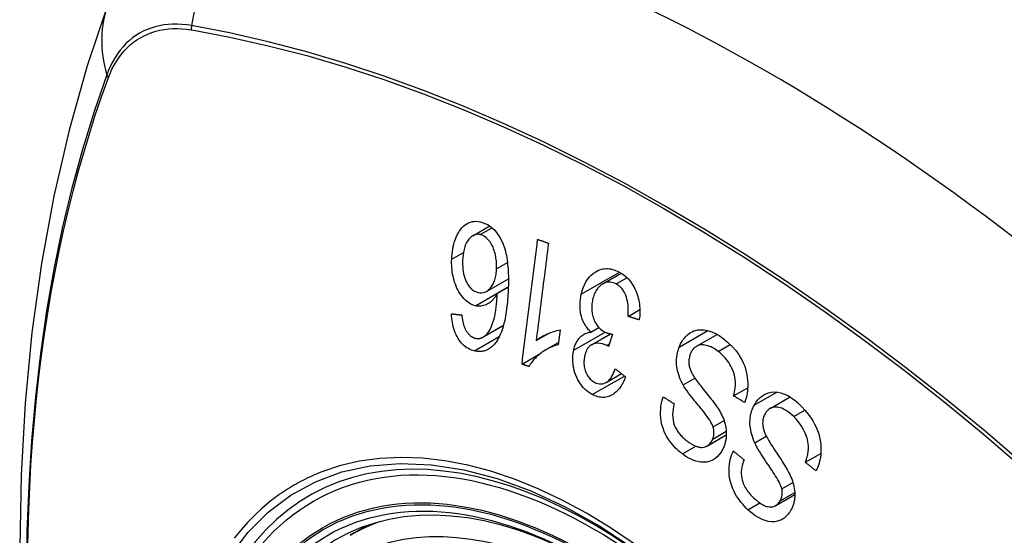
# Model space of a CAD drawing. Header units: inches. Extents: x 435.6 to 512.6, y 167.3 to 237.6.
# Tile 82 of 115: x 474.269 to 474.871, y 201.853 to 202.168. Entities that reach past the tile are written whole.
import ezdxf

# ---------------------------------------------------------------- set-up
doc = ezdxf.new("R2010")
doc.units = ezdxf.units.IN
doc.header["$MEASUREMENT"] = 0
doc.layers.add('Visible Edges(ANSI)', color=7, linetype='Continuous', lineweight=25)
doc.layers.add('Visible Tangent Edges(ANSI)', color=7, linetype='Continuous', lineweight=25)

msp = doc.modelspace()

# ---------------------------------------------------------------- linework, layer by layer
at = {"layer": 'Visible Edges(ANSI)'}
for p, q in [((474.54595, 202.03644), (474.55632, 202.04242)), ((474.62526, 202.00692), (474.63663, 202.01347)), ((474.55431, 202.00243), (474.56768, 202.01013)), ((474.56092, 202.00118), (474.56762, 202.00504)), ((474.64073, 201.98715), (474.64796, 201.99132)), ((474.55213, 201.97437), (474.56465, 201.98158)), ((474.5992, 201.97887), (474.59804, 201.96983)), ((474.61812, 201.97751), (474.62292, 201.98027)), ((474.58462, 201.97242), (474.59215, 201.97675)), ((474.5908, 201.96682), (474.5982, 201.97109)), ((474.61838, 201.96974), (474.63005, 201.97647)), ((474.63122, 201.97628), (474.6288, 201.96875)), ((474.68259, 201.96886), (474.6952, 201.97613)), ((474.576, 201.95801), (474.58756, 201.96467)), ((474.62734, 201.94674), (474.63672, 201.95214)), ((474.70521, 201.93861), (474.71381, 201.94356)), ((474.72746, 201.93083), (474.73972, 201.93789)), ((474.68919, 201.90808), (474.70075, 201.91473)), ((474.74905, 201.89797), (474.75848, 201.9034)), ((474.73105, 201.87161), (474.7426, 201.87826)), ((474.47096, 201.85337), (474.48126, 201.8593))]:
    msp.add_line(p, q, dxfattribs=at)
at = {"layer": 'Visible Edges(ANSI)', "flags": 128}
for points in [[(474.32324, 202.1783), (474.31041, 202.14019), (474.29935, 202.10095), (474.29006, 202.06067), (474.2825, 202.0194), (474.27667, 201.97721), (474.27252, 201.93416), (474.27005, 201.89032), (474.26923, 201.84574), (474.27004, 201.8005), (474.27247, 201.75465), (474.27649, 201.70825), (474.28208, 201.66137), (474.28923, 201.61408), (474.29791, 201.56645), (474.3081, 201.51853), (474.31978, 201.47041)], [(474.53305, 202.02211), (474.53313, 202.02371), (474.53326, 202.02529), (474.53345, 202.02684), (474.5337, 202.02837), (474.53401, 202.02987), (474.53437, 202.03135), (474.5348, 202.0328), (474.53529, 202.03422), (474.53584, 202.0356), (474.53645, 202.03691), (474.53711, 202.03815), (474.53783, 202.03931), (474.5386, 202.04038), (474.53943, 202.04135), (474.54032, 202.04223), (474.54128, 202.04301), (474.54228, 202.04368), (474.54335, 202.04425), (474.54447, 202.04469), (474.54565, 202.045), (474.54684, 202.04518), (474.54806, 202.04522), (474.54928, 202.04514), (474.55051, 202.04494)], [(474.55051, 202.04494), (474.55512, 202.04318), (474.55931, 202.03978), (474.5627, 202.03502), (474.56453, 202.03116), (474.56506, 202.02969), (474.56546, 202.02838), (474.56583, 202.02705), (474.56615, 202.0257), (474.56643, 202.02434), (474.56668, 202.02297), (474.56689, 202.0216), (474.56707, 202.02024), (474.56723, 202.01886), (474.56736, 202.01747), (474.56746, 202.01606), (474.56755, 202.01465), (474.56761, 202.01324), (474.56765, 202.01183), (474.56768, 202.01041), (474.56768, 202.00901), (474.56768, 202.00761), (474.56765, 202.00622), (474.56762, 202.00485), (474.56757, 202.00349)], [(474.55038, 202.03711), (474.54983, 202.03721), (474.54928, 202.03726), (474.54873, 202.03726), (474.5482, 202.03721), (474.54766, 202.03712), (474.54713, 202.03697), (474.54662, 202.03678), (474.54612, 202.03654), (474.54563, 202.03625), (474.54516, 202.03592), (474.54471, 202.03555), (474.54427, 202.03514), (474.54386, 202.0347), (474.54346, 202.03423), (474.54307, 202.03373), (474.54262, 202.03306), (474.5421, 202.03217), (474.54156, 202.03102), (474.54102, 202.02961), (474.54057, 202.02804), (474.54022, 202.0264), (474.53997, 202.0247), (474.5398, 202.02297), (474.5397, 202.02122)], [(474.56049, 202.01623), (474.56051, 202.01716), (474.56051, 202.0181), (474.56048, 202.01903), (474.56042, 202.01997), (474.56034, 202.0209), (474.56023, 202.02183), (474.56009, 202.02276), (474.55992, 202.02369), (474.55973, 202.02462), (474.55951, 202.02555), (474.55926, 202.02648), (474.55898, 202.02741), (474.55866, 202.02833), (474.5583, 202.02924), (474.5579, 202.03014), (474.55746, 202.031), (474.55698, 202.03182), (474.55647, 202.03259), (474.55592, 202.03333), (474.55517, 202.03419), (474.55416, 202.03515), (474.55296, 202.03604), (474.55169, 202.03671), (474.55038, 202.03711)], [(474.576, 201.95801), (474.57639, 201.96116), (474.57679, 201.96432), (474.57718, 201.96749), (474.57758, 201.97066), (474.57798, 201.97384), (474.57838, 201.97702), (474.57878, 201.98021), (474.57918, 201.9834), (474.57958, 201.98659), (474.57998, 201.98978), (474.58038, 201.99297), (474.58078, 201.99617), (474.58118, 201.99936), (474.58158, 202.00255), (474.58198, 202.00573), (474.58238, 202.00892), (474.58278, 202.0121), (474.58317, 202.01527), (474.58357, 202.01844), (474.58397, 202.02161), (474.58437, 202.02477), (474.58476, 202.02791), (474.58516, 202.03105), (474.58555, 202.03419)], [(474.59213, 202.0318), (474.59181, 202.02934), (474.5915, 202.02688), (474.59119, 202.02442), (474.59088, 202.02195), (474.59057, 202.01948), (474.59026, 202.017), (474.58994, 202.01453), (474.58963, 202.01205), (474.58932, 202.00957), (474.589, 202.00709), (474.58869, 202.00461), (474.58838, 202.00213), (474.58806, 201.99965), (474.58775, 201.99717), (474.58744, 201.99469), (474.58712, 201.99221), (474.58681, 201.98972), (474.5865, 201.98725), (474.58618, 201.98477), (474.58587, 201.98229), (474.58556, 201.97982), (474.58525, 201.97735), (474.58493, 201.97488), (474.58462, 201.97242)], [(474.58555, 202.03419), (474.58582, 202.03409), (474.5861, 202.03399), (474.58637, 202.03389), (474.58664, 202.03379), (474.58692, 202.03369), (474.58719, 202.03359), (474.58747, 202.03349), (474.58774, 202.03339), (474.58801, 202.03329), (474.58829, 202.03319), (474.58856, 202.03309), (474.58884, 202.03299), (474.58911, 202.03289), (474.58938, 202.03279), (474.58966, 202.03269), (474.58993, 202.03259), (474.59021, 202.03249), (474.59048, 202.03239), (474.59075, 202.03229), (474.59103, 202.03219), (474.5913, 202.03209), (474.59158, 202.03199), (474.59185, 202.0319), (474.59213, 202.0318)], [(474.54767, 201.99361), (474.54617, 201.99404), (474.54469, 201.99468), (474.54325, 201.99553), (474.54188, 201.99658), (474.54058, 201.99784), (474.53939, 201.99924), (474.53837, 202.00066), (474.53751, 202.00204), (474.53683, 202.00328), (474.53627, 202.00441), (474.53575, 202.00556), (474.53528, 202.00674), (474.53486, 202.00795), (474.53448, 202.00918), (474.53415, 202.01044), (474.53386, 202.01172), (474.53361, 202.01301), (474.53341, 202.01431), (474.53326, 202.01561), (474.53314, 202.01691), (474.53306, 202.01821), (474.53302, 202.01951), (474.53302, 202.02081), (474.53305, 202.02211)], [(474.5397, 202.02122), (474.53967, 202.01988), (474.53969, 202.01853), (474.53976, 202.01718), (474.53988, 202.01583), (474.54007, 202.01448), (474.54031, 202.01315), (474.54063, 202.01185), (474.54102, 202.01057), (474.54147, 202.00937), (474.54194, 202.00832), (474.54241, 202.00742), (474.54286, 202.00665), (474.5433, 202.00599), (474.54375, 202.00537), (474.54423, 202.0048), (474.54473, 202.00426), (474.54526, 202.00377), (474.5458, 202.00333), (474.54635, 202.00293), (474.54693, 202.00259), (474.54751, 202.0023), (474.5481, 202.00205), (474.5487, 202.00186), (474.5493, 202.0017)], [(474.5493, 202.0017), (474.55032, 202.00155), (474.55134, 202.00153), (474.55233, 202.00166), (474.55329, 202.00194), (474.55423, 202.00238), (474.55509, 202.00294), (474.55583, 202.00356), (474.55646, 202.00419), (474.55698, 202.00479), (474.55741, 202.00536), (474.55782, 202.00597), (474.5582, 202.00661), (474.55855, 202.00729), (474.55887, 202.008), (474.55916, 202.00874), (474.55942, 202.00951), (474.55965, 202.01029), (474.55985, 202.0111), (474.56002, 202.01193), (474.56016, 202.01276), (474.56028, 202.01362), (474.56037, 202.01448), (474.56044, 202.01535), (474.56049, 202.01623)], [(474.61218, 202.00073), (474.61268, 202.00274), (474.61331, 202.00466), (474.61407, 202.0065), (474.61495, 202.0082), (474.61595, 202.00976), (474.61707, 202.01118), (474.61828, 202.01241), (474.61948, 202.01341), (474.62062, 202.01421), (474.62168, 202.01482), (474.62261, 202.01527), (474.62352, 202.01563), (474.62444, 202.01591), (474.62538, 202.01612), (474.62634, 202.01626), (474.6273, 202.01633), (474.62828, 202.01632), (474.62926, 202.01623), (474.63024, 202.01608), (474.63121, 202.01586), (474.63219, 202.01557), (474.63316, 202.01522), (474.63412, 202.01481), (474.63508, 202.01435)], [(474.63508, 202.01435), (474.63661, 202.01348), (474.6381, 202.01247), (474.63953, 202.0113), (474.64089, 202.00997), (474.64216, 202.00848), (474.64327, 202.00691), (474.64419, 202.0054), (474.64492, 202.00399), (474.64548, 202.00274), (474.64593, 202.00162), (474.64634, 202.00049), (474.6467, 201.99934), (474.64702, 201.99817), (474.64729, 201.99699), (474.64752, 201.99579), (474.6477, 201.99457), (474.64784, 201.99336), (474.64792, 201.99215), (474.64797, 201.99094), (474.64797, 201.98974), (474.64793, 201.98854), (474.64786, 201.98735), (474.64774, 201.98617), (474.64759, 201.98499)], [(474.63341, 202.00693), (474.63254, 202.00734), (474.63166, 202.00765), (474.63077, 202.00788), (474.62988, 202.00801), (474.62901, 202.00803), (474.62814, 202.00795), (474.62728, 202.00777), (474.62646, 202.0075), (474.6257, 202.00716), (474.625, 202.00677), (474.62437, 202.00635), (474.62379, 202.00589), (474.62323, 202.0054), (474.62269, 202.00485), (474.62219, 202.00426), (474.62171, 202.00363), (474.62127, 202.00294), (474.62085, 202.00222), (474.62048, 202.00147), (474.62014, 202.00068), (474.61983, 201.99987), (474.61956, 201.99903), (474.61932, 201.99817), (474.61911, 201.99728)], [(474.56092, 202.00118), (474.56063, 202.00066), (474.56032, 202.00014), (474.56001, 201.99964), (474.55969, 201.99915), (474.55936, 201.99867), (474.55901, 201.99822), (474.55866, 201.99777), (474.55829, 201.99735), (474.55792, 201.99694), (474.5575, 201.99653), (474.55705, 201.99611), (474.55655, 201.9957), (474.556, 201.9953), (474.55539, 201.99492), (474.55474, 201.99455), (474.55402, 201.99422), (474.55326, 201.99393), (474.55249, 201.99369), (474.5517, 201.99352), (474.55091, 201.99341), (474.5501, 201.99336), (474.54929, 201.99338), (474.54848, 201.99346), (474.54767, 201.99361)], [(474.55315, 201.97509), (474.55447, 201.97636), (474.55563, 201.97788), (474.55666, 201.97961), (474.55754, 201.98148), (474.55824, 201.98331), (474.55877, 201.98497), (474.55913, 201.98635), (474.55936, 201.98735), (474.55952, 201.98816), (474.55968, 201.98898), (474.55982, 201.98982), (474.55996, 201.99067), (474.56008, 201.99153), (474.5602, 201.99241), (474.5603, 201.99329), (474.5604, 201.99417), (474.56049, 201.99506), (474.56057, 201.99595), (474.56065, 201.99683), (474.56071, 201.99772), (474.56077, 201.9986), (474.56083, 201.99947), (474.56087, 202.00033), (474.56092, 202.00118)], [(474.56757, 202.00349), (474.5675, 202.00198), (474.56742, 202.00046), (474.56732, 201.99895), (474.56721, 201.99745), (474.56708, 201.99595), (474.56693, 201.99447), (474.56677, 201.993), (474.56659, 201.99155), (474.56639, 201.99012), (474.56618, 201.98871), (474.56594, 201.98732), (474.56568, 201.98595), (474.5654, 201.98461), (474.5651, 201.9833), (474.56477, 201.98202), (474.56442, 201.98077), (474.56405, 201.97956), (474.56365, 201.97838), (474.56322, 201.97723), (474.56275, 201.97611), (474.56225, 201.97502), (474.56172, 201.97397), (474.56115, 201.97296), (474.56054, 201.972)], [(474.64073, 201.98715), (474.6408, 201.98846), (474.64084, 201.98978), (474.64084, 201.99111), (474.6408, 201.99244), (474.64072, 201.99376), (474.64057, 201.99508), (474.64037, 201.99639), (474.64009, 201.9977), (474.63974, 201.99894), (474.63935, 202.00002), (474.63896, 202.00092), (474.63858, 202.00167), (474.63824, 202.00228), (474.63789, 202.00284), (474.63751, 202.00338), (474.63712, 202.00389), (474.63671, 202.00437), (474.63629, 202.00483), (474.63584, 202.00525), (474.63538, 202.00565), (474.6349, 202.00602), (474.63441, 202.00635), (474.63392, 202.00666), (474.63341, 202.00693)], [(474.61812, 201.97751), (474.61761, 201.97798), (474.61711, 201.97848), (474.61663, 201.979), (474.61616, 201.97954), (474.61571, 201.98011), (474.61528, 201.9807), (474.61486, 201.98132), (474.61446, 201.98196), (474.61409, 201.98262), (474.61373, 201.98331), (474.6134, 201.98401), (474.6131, 201.98473), (474.61282, 201.98546), (474.61255, 201.98626), (474.61226, 201.98723), (474.61198, 201.98838), (474.61173, 201.9897), (474.61154, 201.9912), (474.61143, 201.99282), (474.61141, 201.99444), (474.61149, 201.99605), (474.61165, 201.99763), (474.61188, 201.99919), (474.61218, 202.00073)], [(474.61911, 201.99728), (474.61894, 201.99646), (474.61881, 201.99562), (474.6187, 201.99477), (474.61862, 201.99392), (474.61858, 201.99305), (474.61857, 201.99218), (474.6186, 201.9913), (474.61867, 201.99042), (474.61878, 201.98955), (474.61892, 201.98868), (474.61911, 201.98783), (474.61933, 201.98698), (474.61959, 201.98615), (474.61989, 201.98529), (474.62027, 201.98439), (474.62072, 201.98345), (474.62125, 201.9825), (474.62186, 201.98158), (474.62252, 201.98074), (474.62322, 201.97996), (474.62397, 201.97927), (474.62476, 201.97865), (474.62557, 201.9781), (474.6264, 201.97763)], [(474.54698, 201.96605), (474.54604, 201.96629), (474.54511, 201.96659), (474.54419, 201.96697), (474.54328, 201.96741), (474.54238, 201.96794), (474.54151, 201.96854), (474.54066, 201.96922), (474.53985, 201.96997), (474.53907, 201.97079), (474.53833, 201.97168), (474.53763, 201.97264), (474.53697, 201.97367), (474.53635, 201.97475), (474.53578, 201.97588), (474.53527, 201.97705), (474.5348, 201.97826), (474.53439, 201.97951), (474.53403, 201.98079), (474.53372, 201.98208), (474.53346, 201.98339), (474.53325, 201.9847), (474.53308, 201.98603), (474.53295, 201.98736), (474.53286, 201.98869)], [(474.53286, 201.98869), (474.53312, 201.98866), (474.53339, 201.98863), (474.53365, 201.9886), (474.53392, 201.98857), (474.53418, 201.98855), (474.53445, 201.98852), (474.53471, 201.98849), (474.53498, 201.98846), (474.53524, 201.98843), (474.53551, 201.9884), (474.53577, 201.98837), (474.53604, 201.98835), (474.5363, 201.98832), (474.53657, 201.98829), (474.53683, 201.98826), (474.5371, 201.98823), (474.53736, 201.9882), (474.53763, 201.98817), (474.53789, 201.98815), (474.53816, 201.98812), (474.53842, 201.98809), (474.53869, 201.98806), (474.53896, 201.98803), (474.53922, 201.98801)], [(474.53922, 201.98801), (474.53927, 201.98764), (474.53931, 201.98726), (474.53936, 201.98689), (474.53942, 201.98651), (474.53947, 201.98613), (474.53953, 201.98575), (474.5396, 201.98536), (474.53966, 201.98498), (474.53973, 201.9846), (474.53981, 201.98422), (474.53989, 201.98385), (474.53997, 201.98347), (474.54005, 201.9831), (474.54014, 201.98273), (474.54024, 201.98237), (474.54034, 201.98201), (474.54044, 201.98166), (474.54055, 201.9813), (474.54067, 201.98095), (474.54079, 201.9806), (474.54092, 201.98026), (474.54106, 201.97992), (474.54121, 201.97959), (474.54136, 201.97926)], [(474.64759, 201.98499), (474.64731, 201.98508), (474.64702, 201.98517), (474.64673, 201.98526), (474.64645, 201.98535), (474.64616, 201.98544), (474.64588, 201.98553), (474.64559, 201.98562), (474.6453, 201.98571), (474.64502, 201.9858), (474.64473, 201.98589), (474.64445, 201.98598), (474.64416, 201.98607), (474.64388, 201.98616), (474.64359, 201.98625), (474.6433, 201.98634), (474.64302, 201.98643), (474.64273, 201.98652), (474.64245, 201.98661), (474.64216, 201.9867), (474.64188, 201.98679), (474.64159, 201.98688), (474.64131, 201.98697), (474.64102, 201.98706), (474.64073, 201.98715)], [(474.54136, 201.97926), (474.54156, 201.9789), (474.54176, 201.97855), (474.54197, 201.9782), (474.54219, 201.97787), (474.54241, 201.97754), (474.54265, 201.97722), (474.54288, 201.97691), (474.54313, 201.97662), (474.54337, 201.97634), (474.54363, 201.97607), (474.54389, 201.97581), (474.54415, 201.97557), (474.54442, 201.97534), (474.5447, 201.97513), (474.54498, 201.97493), (474.54526, 201.97474), (474.54555, 201.97456), (474.54585, 201.9744), (474.54615, 201.97426), (474.54645, 201.97413), (474.54675, 201.97401), (474.54705, 201.97391), (474.54736, 201.97382), (474.54766, 201.97374)], [(474.58462, 201.97242), (474.58503, 201.97275), (474.58544, 201.97307), (474.58586, 201.97337), (474.58629, 201.97367), (474.58672, 201.97396), (474.58716, 201.97424), (474.5876, 201.97451), (474.58805, 201.97477), (474.5885, 201.97503), (474.58895, 201.97527), (474.58941, 201.9755), (474.58986, 201.97573), (474.59031, 201.97594), (474.59077, 201.97615), (474.59129, 201.97639), (474.59191, 201.97665), (474.59262, 201.97695), (474.59342, 201.97726), (474.59428, 201.97757), (474.5952, 201.97788), (474.59616, 201.97818), (474.59716, 201.97845), (474.59817, 201.97868), (474.5992, 201.97887)], [(474.60758, 201.96647), (474.60773, 201.96714), (474.60791, 201.96779), (474.6081, 201.96844), (474.60832, 201.96907), (474.60855, 201.96968), (474.6088, 201.97028), (474.60907, 201.97086), (474.60936, 201.97143), (474.60967, 201.97197), (474.61, 201.97249), (474.61035, 201.973), (474.61075, 201.97352), (474.61118, 201.97403), (474.61165, 201.97454), (474.61217, 201.97502), (474.61274, 201.97548), (474.61335, 201.97591), (474.61399, 201.97629), (474.61464, 201.97661), (474.61531, 201.97689), (474.616, 201.97711), (474.61669, 201.97729), (474.6174, 201.97742), (474.61812, 201.97751)], [(474.6264, 201.97763), (474.62659, 201.97754), (474.62678, 201.97745), (474.62698, 201.97736), (474.62717, 201.97728), (474.62736, 201.9772), (474.62756, 201.97713), (474.62776, 201.97706), (474.62796, 201.97699), (474.62816, 201.97693), (474.62836, 201.97687), (474.62857, 201.97681), (474.62877, 201.97676), (474.62898, 201.9767), (474.62918, 201.97665), (474.62939, 201.9766), (474.6296, 201.97656), (474.6298, 201.97652), (474.63001, 201.97648), (474.63021, 201.97644), (474.63042, 201.9764), (474.63062, 201.97637), (474.63082, 201.97634), (474.63102, 201.97631), (474.63122, 201.97628)], [(474.67199, 201.96842), (474.67241, 201.96943), (474.67287, 201.97041), (474.67338, 201.97135), (474.67392, 201.97224), (474.67451, 201.97308), (474.67514, 201.97388), (474.6758, 201.97462), (474.67649, 201.97531), (474.67723, 201.97596), (474.67805, 201.97659), (474.67895, 201.97719), (474.67994, 201.97773), (474.68102, 201.9782), (474.68217, 201.97857), (474.68335, 201.97882), (474.68454, 201.97896), (474.68575, 201.97899), (474.68697, 201.97893), (474.68829, 201.97875), (474.68995, 201.97837), (474.69195, 201.97771), (474.69419, 201.97668), (474.69642, 201.97538), (474.69858, 201.97385)], [(474.56054, 201.972), (474.56011, 201.97139), (474.55967, 201.97081), (474.55921, 201.97025), (474.55874, 201.96971), (474.55825, 201.96921), (474.55775, 201.96873), (474.55723, 201.96828), (474.55669, 201.96787), (474.55615, 201.9675), (474.55559, 201.96715), (474.55503, 201.96685), (474.55445, 201.96658), (474.55385, 201.96634), (474.55325, 201.96614), (474.55264, 201.96598), (474.55202, 201.96586), (474.5514, 201.96577), (474.55078, 201.96571), (474.55015, 201.96569), (474.54952, 201.9657), (474.54889, 201.96574), (474.54825, 201.96581), (474.54761, 201.96592), (474.54698, 201.96605)], [(474.54766, 201.97374), (474.5479, 201.97369), (474.54815, 201.97365), (474.54839, 201.97362), (474.54863, 201.97359), (474.54888, 201.97358), (474.54912, 201.97357), (474.54936, 201.97357), (474.5496, 201.97359), (474.54984, 201.97361), (474.55008, 201.97364), (474.55032, 201.97368), (474.55055, 201.97373), (474.55078, 201.9738), (474.55101, 201.97387), (474.55124, 201.97395), (474.55146, 201.97404), (474.55169, 201.97414), (474.5519, 201.97425), (474.55212, 201.97436), (474.55233, 201.97449), (474.55254, 201.97463), (474.55275, 201.97477), (474.55295, 201.97493), (474.55315, 201.97509)], [(474.69858, 201.97385), (474.70155, 201.9714), (474.70431, 201.96873), (474.70649, 201.96624), (474.70813, 201.96404), (474.7093, 201.96221), (474.71023, 201.96054), (474.71106, 201.95882), (474.71179, 201.95704), (474.71241, 201.95519), (474.71293, 201.9533), (474.71331, 201.95146), (474.71358, 201.94971), (474.71375, 201.94807), (474.71383, 201.94655), (474.71385, 201.94516), (474.71382, 201.9439), (474.71374, 201.94265), (474.71362, 201.94143), (474.71345, 201.94022), (474.71324, 201.93903), (474.71299, 201.93786), (474.7127, 201.9367), (474.71236, 201.93557), (474.71199, 201.93445)], [(474.59804, 201.96983), (474.59679, 201.96946), (474.59559, 201.96905), (474.59445, 201.96861), (474.59337, 201.96815), (474.59234, 201.96766), (474.59137, 201.96715), (474.59044, 201.96662), (474.58957, 201.96608), (474.58874, 201.96553), (474.58797, 201.96498), (474.58723, 201.96442), (474.58654, 201.96387), (474.58589, 201.96331), (474.58528, 201.96277), (474.58471, 201.96223), (474.58415, 201.96168), (474.5836, 201.96111), (474.58306, 201.96051), (474.58254, 201.9599), (474.58203, 201.95925), (474.58153, 201.95858), (474.58106, 201.95789), (474.58062, 201.95718), (474.58019, 201.95644)], [(474.61892, 201.93937), (474.61778, 201.94002), (474.61665, 201.94076), (474.61557, 201.94159), (474.61453, 201.94252), (474.61353, 201.94354), (474.61257, 201.94465), (474.61167, 201.94584), (474.61084, 201.9471), (474.61008, 201.94842), (474.60939, 201.94979), (474.60878, 201.95123), (474.60826, 201.95272), (474.60785, 201.95416), (474.60755, 201.95554), (474.60732, 201.95684), (474.60717, 201.95804), (474.60707, 201.95915), (474.60702, 201.96022), (474.607, 201.96129), (474.60703, 201.96235), (474.60711, 201.96339), (474.60722, 201.96443), (474.60738, 201.96545), (474.60758, 201.96647)], [(474.62777, 201.96941), (474.62506, 201.97044), (474.62234, 201.97075), (474.61982, 201.97034), (474.6183, 201.96969), (474.61783, 201.96939), (474.61754, 201.96917), (474.61727, 201.96893), (474.61701, 201.96868), (474.61675, 201.96841), (474.61651, 201.96812), (474.61628, 201.96782), (474.61606, 201.9675), (474.61585, 201.96716), (474.61564, 201.96681), (474.61546, 201.96645), (474.61528, 201.96607), (474.61511, 201.96569), (474.61496, 201.9653), (474.61481, 201.9649), (474.61467, 201.96449), (474.61455, 201.96407), (474.61443, 201.96365), (474.61432, 201.96322), (474.61422, 201.96279)], [(474.6288, 201.96875), (474.62876, 201.96878), (474.62872, 201.96881), (474.62868, 201.96884), (474.62863, 201.96887), (474.62859, 201.9689), (474.62855, 201.96893), (474.6285, 201.96896), (474.62846, 201.96899), (474.62841, 201.96901), (474.62837, 201.96904), (474.62833, 201.96907), (474.62828, 201.9691), (474.62824, 201.96913), (474.6282, 201.96916), (474.62815, 201.96918), (474.62811, 201.96921), (474.62807, 201.96923), (474.62803, 201.96926), (474.62798, 201.96929), (474.62794, 201.96931), (474.6279, 201.96934), (474.62785, 201.96936), (474.62781, 201.96938), (474.62777, 201.96941)], [(474.67437, 201.94532), (474.67375, 201.94647), (474.67318, 201.94765), (474.67264, 201.94885), (474.67214, 201.95009), (474.6717, 201.95134), (474.67131, 201.95262), (474.67098, 201.95393), (474.67072, 201.9552), (474.67054, 201.9564), (474.67042, 201.95751), (474.67036, 201.95855), (474.67034, 201.9595), (474.67036, 201.96036), (474.67039, 201.96115), (474.67046, 201.96193), (474.67054, 201.96269), (474.67065, 201.96344), (474.67078, 201.96418), (474.67093, 201.96491), (474.6711, 201.96563), (474.6713, 201.96635), (474.67151, 201.96705), (474.67174, 201.96774), (474.67199, 201.96842)], [(474.69585, 201.9657), (474.695, 201.96633), (474.69413, 201.96693), (474.69324, 201.96748), (474.69235, 201.96798), (474.69144, 201.96843), (474.69052, 201.96882), (474.68959, 201.96915), (474.68866, 201.96942), (474.68773, 201.96961), (474.6868, 201.96972), (474.68588, 201.96975), (474.68497, 201.96967), (474.68408, 201.96949), (474.68323, 201.96919), (474.68247, 201.9688), (474.68182, 201.96836), (474.68126, 201.9679), (474.68079, 201.96744), (474.68038, 201.96697), (474.68, 201.96647), (474.67964, 201.96594), (474.67932, 201.96537), (474.67903, 201.96476), (474.67877, 201.96413)], [(474.70521, 201.93861), (474.70551, 201.9398), (474.70577, 201.941), (474.70599, 201.94224), (474.70616, 201.94349), (474.70627, 201.94475), (474.70632, 201.94603), (474.7063, 201.94731), (474.7062, 201.94861), (474.70601, 201.94993), (474.70571, 201.95129), (474.7053, 201.9527), (474.70478, 201.95409), (474.7042, 201.95541), (474.70357, 201.95666), (474.7029, 201.95782), (474.70223, 201.95889), (474.70153, 201.95989), (474.7008, 201.96085), (474.70004, 201.96176), (474.69926, 201.96263), (474.69844, 201.96346), (474.6976, 201.96425), (474.69673, 201.96499), (474.69585, 201.9657)], [(474.61422, 201.96279), (474.61407, 201.96203), (474.61395, 201.96125), (474.61387, 201.96047), (474.61382, 201.95967), (474.6138, 201.95886), (474.61383, 201.95806), (474.6139, 201.95726), (474.614, 201.95646), (474.61415, 201.95566), (474.61435, 201.95487), (474.61458, 201.95408), (474.61485, 201.95331), (474.61516, 201.95256), (474.6155, 201.95185), (474.61587, 201.95116), (474.61628, 201.95052), (474.61671, 201.94991), (474.61718, 201.94934), (474.61767, 201.94881), (474.61819, 201.94833), (474.61872, 201.94789), (474.61928, 201.94749), (474.61984, 201.94713), (474.62042, 201.94681)], [(474.67877, 201.96413), (474.67854, 201.96349), (474.67834, 201.96283), (474.67818, 201.96215), (474.67805, 201.96146), (474.67796, 201.96075), (474.6779, 201.96003), (474.67789, 201.9593), (474.67792, 201.95859), (474.67797, 201.95793), (474.67806, 201.9573), (474.67817, 201.9567), (474.67831, 201.95613), (474.67846, 201.95558), (474.67863, 201.95504), (474.67882, 201.9545), (474.67903, 201.95397), (474.67926, 201.95345), (474.67949, 201.95293), (474.67975, 201.95243), (474.68001, 201.95193), (474.68028, 201.95144), (474.68056, 201.95096), (474.68084, 201.95049), (474.68113, 201.95003)], [(474.58019, 201.95644), (474.58002, 201.9565), (474.57984, 201.95657), (474.57967, 201.95663), (474.57949, 201.9567), (474.57932, 201.95676), (474.57914, 201.95683), (474.57897, 201.95689), (474.57879, 201.95696), (474.57862, 201.95702), (474.57844, 201.95709), (474.57827, 201.95716), (474.57809, 201.95722), (474.57792, 201.95729), (474.57775, 201.95735), (474.57757, 201.95742), (474.5774, 201.95748), (474.57722, 201.95755), (474.57705, 201.95761), (474.57687, 201.95768), (474.5767, 201.95775), (474.57652, 201.95781), (474.57635, 201.95788), (474.57617, 201.95794), (474.576, 201.95801)], [(474.62042, 201.94681), (474.62136, 201.94638), (474.62231, 201.94607), (474.62327, 201.94589), (474.62422, 201.94584), (474.62516, 201.94593), (474.62602, 201.94615), (474.62676, 201.94644), (474.62736, 201.94675), (474.62785, 201.94706), (474.62832, 201.94741), (474.62876, 201.9478), (474.62919, 201.94822), (474.6296, 201.94867), (474.62998, 201.94916), (474.63035, 201.94967), (474.63071, 201.9502), (474.63105, 201.95077), (474.63137, 201.95135), (474.63167, 201.95195), (474.63196, 201.95256), (474.63224, 201.95319), (474.6325, 201.95382), (474.63275, 201.95447), (474.63298, 201.95512)], [(474.63298, 201.95512), (474.63324, 201.95491), (474.6335, 201.9547), (474.63376, 201.9545), (474.63402, 201.95429), (474.63428, 201.95408), (474.63454, 201.95388), (474.6348, 201.95367), (474.63506, 201.95346), (474.63532, 201.95326), (474.63558, 201.95305), (474.63584, 201.95284), (474.6361, 201.95264), (474.63636, 201.95243), (474.63662, 201.95222), (474.63688, 201.95202), (474.63714, 201.95181), (474.6374, 201.9516), (474.63766, 201.9514), (474.63793, 201.95119), (474.63819, 201.95098), (474.63845, 201.95078), (474.63871, 201.95057), (474.63897, 201.95037), (474.63923, 201.95016)], [(474.63923, 201.95016), (474.6386, 201.94862), (474.63792, 201.94713), (474.63717, 201.94571), (474.63635, 201.94437), (474.63546, 201.94311), (474.63449, 201.94195), (474.63349, 201.94094), (474.63252, 201.94012), (474.6316, 201.93947), (474.63072, 201.93896), (474.6299, 201.93856), (474.6291, 201.93824), (474.62828, 201.93799), (474.62745, 201.9378), (474.62661, 201.93767), (474.62576, 201.93762), (474.62489, 201.93763), (474.62403, 201.9377), (474.62317, 201.93784), (474.62232, 201.93804), (474.62146, 201.93829), (474.62061, 201.9386), (474.61976, 201.93896), (474.61892, 201.93937)], [(474.68113, 201.95003), (474.68153, 201.94942), (474.68199, 201.94875), (474.68252, 201.94802), (474.68311, 201.94724), (474.68375, 201.9464), (474.68443, 201.94553), (474.68515, 201.94461), (474.68591, 201.94367), (474.68668, 201.9427), (474.68748, 201.94171), (474.68829, 201.9407), (474.6891, 201.93969), (474.68991, 201.93867), (474.69072, 201.93766), (474.6915, 201.93665), (474.69227, 201.93566), (474.69301, 201.93469), (474.69372, 201.93373), (474.69443, 201.93275), (474.69512, 201.93176), (474.69579, 201.93076), (474.69642, 201.92977), (474.69699, 201.92881), (474.6975, 201.92788)], [(474.69272, 201.91965), (474.69239, 201.92055), (474.69193, 201.92153), (474.69135, 201.92258), (474.69067, 201.92368), (474.68992, 201.92481), (474.68914, 201.92593), (474.68834, 201.92701), (474.68755, 201.92804), (474.68679, 201.92902), (474.68603, 201.92996), (474.68528, 201.93089), (474.68452, 201.9318), (474.68376, 201.93272), (474.68298, 201.93365), (474.68218, 201.93462), (474.68135, 201.93563), (474.6805, 201.9367), (474.6796, 201.93783), (474.67867, 201.93904), (474.67771, 201.94031), (474.67677, 201.94161), (474.67588, 201.94289), (474.67507, 201.94414), (474.67437, 201.94532)], [(474.67391, 201.90312), (474.67285, 201.90395), (474.6718, 201.90482), (474.67078, 201.90574), (474.66979, 201.9067), (474.66882, 201.90771), (474.66789, 201.90877), (474.66699, 201.90988), (474.66613, 201.91103), (474.66531, 201.91224), (474.66452, 201.91354), (474.66369, 201.91505), (474.66287, 201.9168), (474.66211, 201.91878), (474.66147, 201.92096), (474.66101, 201.92311), (474.66074, 201.92514), (474.66061, 201.92703), (474.6606, 201.92876), (474.66067, 201.93038), (474.66083, 201.93197), (474.66107, 201.93353), (474.66139, 201.93505), (474.66179, 201.93654), (474.66226, 201.938)], [(474.66226, 201.938), (474.66254, 201.93782), (474.66282, 201.93763), (474.6631, 201.93745), (474.66338, 201.93727), (474.66366, 201.93709), (474.66394, 201.93691), (474.66422, 201.93673), (474.66449, 201.93655), (474.66477, 201.93636), (474.66505, 201.93618), (474.66533, 201.936), (474.66561, 201.93582), (474.66589, 201.93564), (474.66617, 201.93546), (474.66645, 201.93528), (474.66673, 201.9351), (474.66701, 201.93491), (474.66729, 201.93473), (474.66757, 201.93455), (474.66785, 201.93437), (474.66813, 201.93419), (474.66841, 201.93401), (474.66869, 201.93383), (474.66897, 201.93365)], [(474.71199, 201.93445), (474.71171, 201.93462), (474.71143, 201.9348), (474.71115, 201.93497), (474.71086, 201.93514), (474.71058, 201.93532), (474.7103, 201.93549), (474.71001, 201.93566), (474.70973, 201.93584), (474.70945, 201.93601), (474.70917, 201.93618), (474.70888, 201.93636), (474.7086, 201.93653), (474.70832, 201.9367), (474.70804, 201.93688), (474.70775, 201.93705), (474.70747, 201.93722), (474.70719, 201.9374), (474.70691, 201.93757), (474.70662, 201.93775), (474.70634, 201.93792), (474.70606, 201.93809), (474.70578, 201.93827), (474.7055, 201.93844), (474.70521, 201.93861)], [(474.71779, 201.93283), (474.7183, 201.93373), (474.71885, 201.93458), (474.71943, 201.93539), (474.72006, 201.93616), (474.72072, 201.93687), (474.72142, 201.93753), (474.72215, 201.93813), (474.7229, 201.93867), (474.72368, 201.93916), (474.72449, 201.9396), (474.72538, 201.94001), (474.72661, 201.94045), (474.7282, 201.9408), (474.73013, 201.94094), (474.73214, 201.94079), (474.73402, 201.9404), (474.73574, 201.93985), (474.73726, 201.93921), (474.73869, 201.93849), (474.7401, 201.93765), (474.74147, 201.93672), (474.74282, 201.93569), (474.74413, 201.93458), (474.7454, 201.93339)], [(474.66897, 201.93365), (474.66857, 201.93208), (474.66826, 201.93047), (474.66805, 201.92882), (474.66796, 201.92714), (474.66801, 201.92545), (474.66822, 201.92376), (474.66856, 201.92219), (474.66896, 201.92089), (474.66935, 201.91989), (474.66969, 201.91913), (474.67006, 201.91842), (474.67046, 201.91772), (474.67088, 201.91706), (474.67133, 201.91641), (474.6718, 201.91579), (474.67228, 201.91519), (474.67278, 201.91462), (474.6733, 201.91406), (474.67383, 201.91353), (474.67438, 201.91301), (474.67493, 201.91251), (474.67549, 201.91204), (474.67605, 201.91158), (474.67662, 201.91114)], [(474.71814, 201.90991), (474.71762, 201.91113), (474.71713, 201.91238), (474.71669, 201.91365), (474.7163, 201.91493), (474.71596, 201.91623), (474.71567, 201.91754), (474.71545, 201.91887), (474.7153, 201.92014), (474.71522, 201.92133), (474.7152, 201.92243), (474.71523, 201.92345), (474.71529, 201.92438), (474.71538, 201.92522), (474.71549, 201.92599), (474.71562, 201.92674), (474.71578, 201.92747), (474.71596, 201.92819), (474.71616, 201.92889), (474.71638, 201.92958), (474.71662, 201.93026), (474.71688, 201.93092), (474.71717, 201.93157), (474.71747, 201.9322), (474.71779, 201.93283)], [(474.7419, 201.92594), (474.74071, 201.92704), (474.73948, 201.92806), (474.73822, 201.929), (474.73692, 201.92982), (474.73568, 201.93048), (474.73458, 201.93096), (474.73363, 201.93129), (474.73281, 201.93151), (474.732, 201.93166), (474.73119, 201.93174), (474.73038, 201.93173), (474.72959, 201.93163), (474.72883, 201.93144), (474.72814, 201.93118), (474.72754, 201.93087), (474.72702, 201.93056), (474.7266, 201.93025), (474.72622, 201.92993), (474.72585, 201.92958), (474.72551, 201.9292), (474.72518, 201.9288), (474.72488, 201.92837), (474.72459, 201.92792), (474.72432, 201.92745)], [(474.7454, 201.93339), (474.74718, 201.93158), (474.74892, 201.92966), (474.75059, 201.92763), (474.75216, 201.92551), (474.75355, 201.92337), (474.7547, 201.92134), (474.75565, 201.91939), (474.75646, 201.91742), (474.75716, 201.91541), (474.75772, 201.91334), (474.75814, 201.91123), (474.75841, 201.90921), (474.75855, 201.90731), (474.75858, 201.90555), (474.75852, 201.90395), (474.7584, 201.90252), (474.75823, 201.90119), (474.75801, 201.89989), (474.75773, 201.89863), (474.7574, 201.89739), (474.75702, 201.89618), (474.75659, 201.89501), (474.75612, 201.89386), (474.7556, 201.89274)], [(474.6975, 201.92788), (474.69802, 201.92682), (474.69852, 201.92575), (474.69898, 201.92465), (474.69939, 201.92353), (474.69975, 201.92238), (474.70007, 201.92122), (474.70033, 201.92005), (474.70052, 201.91894), (474.70065, 201.91791), (474.70073, 201.91696), (474.70076, 201.9161), (474.70077, 201.91532), (474.70075, 201.91462), (474.70071, 201.91396), (474.70066, 201.91331), (474.70058, 201.91267), (474.70049, 201.91204), (474.70038, 201.91141), (474.70025, 201.91079), (474.70011, 201.91018), (474.69995, 201.90958), (474.69977, 201.90899), (474.69957, 201.9084), (474.69936, 201.90782)], [(474.72432, 201.92745), (474.72401, 201.92683), (474.72374, 201.92619), (474.72351, 201.92553), (474.72331, 201.92484), (474.72315, 201.92412), (474.72304, 201.92339), (474.72298, 201.92265), (474.72295, 201.92195), (474.72296, 201.92128), (474.72301, 201.92065), (474.72308, 201.92006), (474.72318, 201.91949), (474.72329, 201.91895), (474.72342, 201.91842), (474.72357, 201.91788), (474.72373, 201.91735), (474.72391, 201.91682), (474.72411, 201.9163), (474.72431, 201.91578), (474.72453, 201.91527), (474.72476, 201.91476), (474.72499, 201.91427), (474.72523, 201.91378), (474.72548, 201.9133)], [(474.74905, 201.89797), (474.7493, 201.89862), (474.74953, 201.89929), (474.74976, 201.89996), (474.74996, 201.90064), (474.75015, 201.90134), (474.75033, 201.90204), (474.75048, 201.90275), (474.75062, 201.90347), (474.75073, 201.9042), (474.75082, 201.90493), (474.75089, 201.90568), (474.75093, 201.90643), (474.75094, 201.90719), (474.75091, 201.90807), (474.75082, 201.90918), (474.75062, 201.9105), (474.75027, 201.91204), (474.74974, 201.91378), (474.74898, 201.91573), (474.74797, 201.91785), (474.7467, 201.92006), (474.74522, 201.92218), (474.74361, 201.92414), (474.7419, 201.92594)], [(474.69247, 201.91216), (474.69257, 201.91244), (474.69267, 201.91273), (474.69276, 201.91302), (474.69284, 201.91331), (474.69292, 201.91361), (474.69299, 201.91391), (474.69305, 201.91422), (474.6931, 201.91453), (474.69314, 201.91484), (474.69318, 201.91516), (474.6932, 201.91547), (474.69322, 201.91579), (474.69323, 201.91612), (474.69323, 201.91644), (474.69322, 201.91676), (474.6932, 201.91709), (474.69317, 201.91741), (474.69313, 201.91773), (474.69308, 201.91805), (474.69303, 201.91837), (474.69296, 201.91869), (474.69289, 201.91901), (474.69281, 201.91933), (474.69272, 201.91965)], [(474.67662, 201.91114), (474.67707, 201.9108), (474.67753, 201.91047), (474.67798, 201.91016), (474.67844, 201.90985), (474.6789, 201.90955), (474.67937, 201.90926), (474.67984, 201.90899), (474.68031, 201.90872), (474.68079, 201.90847), (474.68128, 201.90824), (474.68177, 201.90802), (474.68226, 201.90782), (474.68275, 201.90764), (474.68324, 201.90749), (474.68374, 201.90735), (474.68424, 201.90725), (474.68473, 201.90717), (474.68523, 201.90712), (474.6859, 201.90712), (474.68717, 201.90729), (474.68881, 201.90787), (474.69031, 201.90888), (474.69155, 201.91034), (474.69247, 201.91216)], [(474.72548, 201.9133), (474.72582, 201.91264), (474.72624, 201.91191), (474.72671, 201.91111), (474.72724, 201.91024), (474.72782, 201.90932), (474.72844, 201.90835), (474.72909, 201.90734), (474.72978, 201.90629), (474.73048, 201.90521), (474.73121, 201.90411), (474.73195, 201.90299), (474.73269, 201.90187), (474.73343, 201.90074), (474.73416, 201.89961), (474.73488, 201.89849), (474.73558, 201.89739), (474.73625, 201.89631), (474.73689, 201.89525), (474.73753, 201.89418), (474.73815, 201.89309), (474.73875, 201.89201), (474.7393, 201.89094), (474.7398, 201.8899), (474.74024, 201.8889)], [(474.69936, 201.90782), (474.69854, 201.90594), (474.69755, 201.90422), (474.69641, 201.90267), (474.69512, 201.90131), (474.69373, 201.90018), (474.69244, 201.89937), (474.6913, 201.89882), (474.69036, 201.89849), (474.68961, 201.89829), (474.68886, 201.89814), (474.6881, 201.89805), (474.68733, 201.898), (474.68656, 201.898), (474.68578, 201.89804), (474.685, 201.89813), (474.68421, 201.89825), (474.6833, 201.89844), (474.68224, 201.89873), (474.68102, 201.89913), (474.67966, 201.89968), (474.67819, 201.90038), (474.67674, 201.9012), (474.67531, 201.90211), (474.67391, 201.90312)], [(474.73465, 201.88175), (474.7344, 201.88266), (474.73402, 201.88368), (474.73353, 201.88478), (474.73294, 201.88595), (474.73228, 201.88717), (474.73158, 201.88839), (474.73085, 201.88959), (474.73013, 201.89075), (474.72942, 201.89185), (474.72872, 201.89291), (474.72803, 201.89395), (474.72733, 201.89498), (474.72663, 201.89601), (474.72591, 201.89706), (474.72518, 201.89814), (474.72443, 201.89926), (474.72365, 201.90044), (474.72284, 201.9017), (474.72199, 201.90303), (474.72113, 201.90443), (474.72028, 201.90586), (474.71948, 201.90727), (474.71876, 201.90863), (474.71814, 201.90991)], [(474.71397, 201.86897), (474.71288, 201.87004), (474.71182, 201.87115), (474.71079, 201.8723), (474.70979, 201.8735), (474.70884, 201.87475), (474.70793, 201.87604), (474.70706, 201.87739), (474.70625, 201.87878), (474.70549, 201.88023), (474.70475, 201.88183), (474.70406, 201.88359), (474.70344, 201.88551), (474.70294, 201.88758), (474.7026, 201.88969), (474.70243, 201.89167), (474.7024, 201.89351), (474.70248, 201.8952), (474.70264, 201.89674), (474.70287, 201.8982), (474.70318, 201.89963), (474.70356, 201.90101), (474.70401, 201.90235), (474.70452, 201.90366), (474.7051, 201.90492)], [(474.7051, 201.90492), (474.70537, 201.90469), (474.70564, 201.90447), (474.70591, 201.90424), (474.70618, 201.90401), (474.70645, 201.90379), (474.70672, 201.90356), (474.70699, 201.90334), (474.70726, 201.90311), (474.70753, 201.90289), (474.7078, 201.90266), (474.70807, 201.90243), (474.70834, 201.90221), (474.70861, 201.90198), (474.70888, 201.90176), (474.70915, 201.90153), (474.70942, 201.90131), (474.70969, 201.90108), (474.70996, 201.90086), (474.71023, 201.90063), (474.7105, 201.9004), (474.71077, 201.90018), (474.71105, 201.89995), (474.71132, 201.89973), (474.71159, 201.8995)], [(474.71159, 201.8995), (474.71115, 201.89838), (474.71077, 201.89722), (474.71044, 201.89603), (474.71018, 201.8948), (474.71, 201.89354), (474.7099, 201.89226), (474.70989, 201.89097), (474.70998, 201.88966), (474.71017, 201.88836), (474.71044, 201.88714), (474.71076, 201.88604), (474.71113, 201.88506), (474.71151, 201.88417), (474.71192, 201.88334), (474.71237, 201.88252), (474.71285, 201.88173), (474.71336, 201.88097), (474.7139, 201.88023), (474.71445, 201.87952), (474.71502, 201.87883), (474.71561, 201.87817), (474.71621, 201.87752), (474.71682, 201.8769), (474.71745, 201.87629)], [(474.7556, 201.89274), (474.75533, 201.89296), (474.75506, 201.89318), (474.75478, 201.89339), (474.75451, 201.89361), (474.75423, 201.89383), (474.75396, 201.89405), (474.75369, 201.89426), (474.75342, 201.89448), (474.75314, 201.8947), (474.75287, 201.89492), (474.7526, 201.89514), (474.75232, 201.89535), (474.75205, 201.89557), (474.75178, 201.89579), (474.7515, 201.89601), (474.75123, 201.89623), (474.75096, 201.89644), (474.75069, 201.89666), (474.75041, 201.89688), (474.75014, 201.8971), (474.74987, 201.89732), (474.7496, 201.89753), (474.74932, 201.89775), (474.74905, 201.89797)], [(474.74024, 201.8889), (474.74069, 201.88779), (474.7411, 201.88666), (474.74147, 201.88552), (474.74179, 201.88436), (474.74207, 201.88319), (474.74229, 201.88201), (474.74245, 201.88084), (474.74255, 201.87974), (474.7426, 201.87872), (474.74259, 201.87779), (474.74256, 201.87694), (474.74249, 201.87619), (474.74242, 201.87551), (474.74232, 201.87488), (474.74221, 201.87425), (474.74208, 201.87364), (474.74193, 201.87304), (474.74177, 201.87245), (474.74158, 201.87187), (474.74138, 201.8713), (474.74116, 201.87075), (474.74093, 201.8702), (474.74068, 201.86966), (474.74041, 201.86913)], [(474.73374, 201.87453), (474.73388, 201.87479), (474.734, 201.87505), (474.73412, 201.87532), (474.73423, 201.87559), (474.73433, 201.87586), (474.73443, 201.87615), (474.73451, 201.87643), (474.73459, 201.87672), (474.73467, 201.87702), (474.73473, 201.87732), (474.73478, 201.87762), (474.73483, 201.87793), (474.73486, 201.87824), (474.73489, 201.87856), (474.7349, 201.87887), (474.73491, 201.87919), (474.73491, 201.87951), (474.7349, 201.87983), (474.73488, 201.88014), (474.73485, 201.88046), (474.73481, 201.88078), (474.73477, 201.88111), (474.73471, 201.88143), (474.73465, 201.88175)], [(474.71745, 201.87629), (474.71793, 201.87584), (474.71842, 201.87539), (474.71892, 201.87496), (474.71942, 201.87454), (474.71992, 201.87413), (474.72043, 201.87373), (474.72095, 201.87335), (474.72148, 201.87299), (474.72201, 201.87264), (474.72254, 201.87231), (474.72309, 201.87201), (474.72365, 201.87172), (474.7242, 201.87147), (474.72477, 201.87124), (474.72534, 201.87105), (474.72603, 201.87088), (474.7269, 201.87075), (474.72792, 201.87073), (474.72907, 201.87087), (474.7302, 201.8712), (474.73126, 201.87174), (474.73222, 201.87248), (474.73305, 201.87342), (474.73374, 201.87453)], [(474.74041, 201.86913), (474.73998, 201.86835), (474.73951, 201.8676), (474.73901, 201.86689), (474.73848, 201.86622), (474.73792, 201.86558), (474.73732, 201.86499), (474.7367, 201.86444), (474.73606, 201.86394), (474.73539, 201.86348), (474.7347, 201.86307), (474.73399, 201.8627), (474.73316, 201.86233), (474.73195, 201.86194), (474.73035, 201.86164), (474.72839, 201.86159), (474.72639, 201.86185), (474.72449, 201.86235), (474.72273, 201.86301), (474.72115, 201.86376), (474.71964, 201.8646), (474.71817, 201.86555), (474.71673, 201.86661), (474.71533, 201.86775), (474.71397, 201.86897)]]:
    msp.add_lwpolyline(points, dxfattribs=at)
at = {"layer": 'Visible Edges(ANSI)'}
for centre, major_axis, start_param, end_param in [((474.72459, 201.07498), (-0.64835, 1.12588), 5.16346, 5.835982), ((474.61984, 201.57793), (0.15718, -0.27294), 2.362013, 7.062765)]:
    msp.add_ellipse(centre, major_axis=major_axis, ratio=0.578093, start_param=start_param, end_param=end_param, dxfattribs=at)
msp.add_ellipse((474.61636, 201.57592), major_axis=(0.15963, -0.2772), ratio=0.578093, dxfattribs=at)
at = {"layer": 'Visible Tangent Edges(ANSI)'}
for p, q in [((474.37404, 202.16218), (474.37437, 202.16213)), ((474.32318, 202.13243), (474.3233, 202.13274)), ((474.55038, 202.03711), (474.55771, 202.04133)), ((474.53305, 202.02211), (474.54019, 202.02622)), ((474.56049, 202.01623), (474.56709, 202.02003)), ((474.61218, 202.00073), (474.63547, 202.01414)), ((474.63341, 202.00693), (474.64009, 202.01078)), ((474.54767, 201.99361), (474.56762, 202.0051)), ((474.55315, 201.97509), (474.56469, 201.98173)), ((474.60758, 201.96647), (474.62671, 201.97748)), ((474.67199, 201.96842), (474.68949, 201.97849)), ((474.54698, 201.96605), (474.56214, 201.97478)), ((474.62777, 201.96941), (474.6293, 201.97028)), ((474.69585, 201.9657), (474.70315, 201.9699)), ((474.61892, 201.93937), (474.63857, 201.95068)), ((474.67437, 201.94532), (474.68152, 201.94944)), ((474.71779, 201.93283), (474.73171, 201.94085)), ((474.7419, 201.92594), (474.74874, 201.92987)), ((474.69272, 201.91965), (474.6994, 201.92349)), ((474.69247, 201.91216), (474.70073, 201.91692)), ((474.71814, 201.90991), (474.72515, 201.91395)), ((474.67391, 201.90312), (474.68215, 201.90786)), ((474.73465, 201.88175), (474.74143, 201.88565)), ((474.73374, 201.87453), (474.74256, 201.87961)), ((474.71397, 201.86897), (474.72123, 201.87316))]:
    msp.add_line(p, q, dxfattribs=at)
at = {"layer": 'Visible Tangent Edges(ANSI)', "flags": 128}
for points in [[(474.37419, 202.16475), (474.37123, 202.16521), (474.36831, 202.16552), (474.36544, 202.16566), (474.36263, 202.16566), (474.35986, 202.1655), (474.35716, 202.16518), (474.35451, 202.16472), (474.35194, 202.16409), (474.34943, 202.16332), (474.347, 202.16239), (474.34465, 202.16132), (474.34237, 202.1601), (474.34018, 202.15873), (474.33807, 202.15722), (474.33606, 202.15556), (474.33414, 202.15376), (474.33232, 202.15183), (474.33059, 202.14976), (474.32896, 202.14756), (474.32744, 202.14523), (474.32601, 202.14278), (474.3247, 202.1402), (474.3235, 202.13751), (474.3224, 202.1347)], [(474.88275, 201.89646), (474.85875, 201.91695), (474.83459, 201.93677), (474.81028, 201.95589), (474.78587, 201.97428), (474.76136, 201.99193), (474.73681, 202.00882), (474.71223, 202.02493), (474.68767, 202.04024), (474.66311, 202.05476), (474.63856, 202.06848), (474.61403, 202.08141), (474.58953, 202.09354), (474.56508, 202.10484), (474.54073, 202.11532), (474.51649, 202.12495), (474.49238, 202.13373), (474.46839, 202.14166), (474.44456, 202.14874), (474.42091, 202.15495), (474.39744, 202.16029), (474.37419, 202.16475)], [(474.3233, 202.13274), (474.32439, 202.13546), (474.32559, 202.13807), (474.32689, 202.14056), (474.3283, 202.14294), (474.3298, 202.14519), (474.3314, 202.14733), (474.3331, 202.14933), (474.33489, 202.15121), (474.33677, 202.15296), (474.33874, 202.15457), (474.3408, 202.15605), (474.34294, 202.15738), (474.34517, 202.15858), (474.34747, 202.15963), (474.34984, 202.16055), (474.35229, 202.16132), (474.35481, 202.16194), (474.35739, 202.16242), (474.36003, 202.16275), (474.36273, 202.16293), (474.36548, 202.16296), (474.36829, 202.16285), (474.37114, 202.16259), (474.37404, 202.16218)], [(474.37437, 202.16213), (474.39756, 202.15776), (474.42095, 202.15252), (474.44454, 202.14642), (474.46831, 202.13944), (474.49224, 202.1316), (474.5163, 202.12291), (474.54048, 202.11337), (474.56478, 202.10297), (474.58917, 202.09174), (474.61362, 202.07967), (474.63809, 202.06679), (474.66258, 202.05311), (474.68707, 202.03862), (474.71157, 202.02333), (474.73607, 202.00724), (474.76055, 201.99036), (474.78498, 201.9727), (474.80931, 201.95431), (474.83352, 201.93518), (474.85759, 201.91536), (474.88148, 201.89486)], [(474.3224, 202.1347), (474.31465, 202.11224), (474.30753, 202.08912), (474.30107, 202.06537), (474.29526, 202.041), (474.29013, 202.01605), (474.28567, 201.99054), (474.2819, 201.96451), (474.27881, 201.93799), (474.27641, 201.91101), (474.27471, 201.8836), (474.27368, 201.85582), (474.27335, 201.82765)], [(474.27407, 201.84104), (474.27432, 201.85503), (474.27475, 201.86892), (474.27535, 201.88271), (474.27613, 201.89641), (474.27708, 201.91), (474.2782, 201.92349), (474.27949, 201.93686), (474.28095, 201.95012), (474.28259, 201.96326), (474.2844, 201.97627), (474.28638, 201.98915), (474.28853, 202.00191), (474.29085, 202.01452), (474.29334, 202.027), (474.296, 202.03933), (474.29883, 202.05151), (474.30182, 202.06355), (474.30498, 202.07543), (474.3083, 202.08715), (474.31178, 202.09872), (474.31542, 202.11011), (474.3192, 202.12129), (474.32318, 202.13243)], [(474.64457, 201.84809), (474.62997, 201.85798), (474.61528, 201.86693), (474.60058, 201.87491), (474.58593, 201.88187), (474.57141, 201.88775), (474.55705, 201.89257), (474.54288, 201.8963), (474.52896, 201.89896), (474.51531, 201.90053), (474.502, 201.90099), (474.48907, 201.90035), (474.4766, 201.89861), (474.46463, 201.8958), (474.45318, 201.89191)], [(474.39771, 201.84064), (474.40865, 201.85512), (474.42106, 201.86761), (474.43482, 201.87797), (474.44984, 201.88614), (474.46604, 201.89211), (474.48333, 201.89584), (474.50163, 201.89732), (474.52074, 201.89651), (474.5405, 201.89342), (474.56079, 201.88808), (474.58146, 201.88053), (474.60242, 201.87077), (474.62348, 201.85891), (474.64444, 201.84507)], [(474.45318, 201.89191), (474.45176, 201.89134), (474.45035, 201.89075), (474.44895, 201.89015), (474.44755, 201.88953), (474.44617, 201.88889), (474.44479, 201.88824), (474.44343, 201.88757), (474.44207, 201.88688), (474.44072, 201.88617), (474.43938, 201.88545), (474.43805, 201.88472), (474.43674, 201.88396), (474.43543, 201.88319), (474.43413, 201.8824), (474.43283, 201.8816), (474.43155, 201.88078), (474.43028, 201.87994), (474.42902, 201.87909), (474.42777, 201.87822), (474.42653, 201.87733), (474.42529, 201.87643), (474.42407, 201.87551), (474.42286, 201.87457), (474.42166, 201.87362)], [(474.42166, 201.87362), (474.41704, 201.86972), (474.41259, 201.86557), (474.40831, 201.86117), (474.4042, 201.85653), (474.40027, 201.85165)]]:
    msp.add_lwpolyline(points, dxfattribs=at)
at = {"layer": 'Visible Tangent Edges(ANSI)'}
for centre, major_axis, ratio, start_param, end_param in [((474.46029, 202.15286), (-0.01999, -0.11641), 0.735728, 3.82822, 4.736579), ((474.43416, 202.1377), (-0.11091, 0.0406), 0.734358, 0, 0.495362), ((474.38136, 202.16376), (-0.00174, -0.00969), 0.735633, 4.742205, 5.005912), ((474.33172, 202.13495), (0.00925, -0.00335), 0.731254, 3.634308, 3.898015), ((474.61885, 201.57736), (-0.17285, 0.30015), 0.578093, 5.049711, 10.658253), ((474.6188, 201.57733), (-0.1503, 0.261), 0.578093, 4.099688, 6.899754), ((474.62715, 201.58214), (-0.15619, 0.27123), 0.578093, 6.170881, 6.283185)]:
    msp.add_ellipse(centre, major_axis=major_axis, ratio=ratio, start_param=start_param, end_param=end_param, dxfattribs=at)
for centre, major_axis in [((474.61944, 201.5777), (-0.17078, 0.29656)), ((474.61647, 201.57598), (0.16238, -0.28198)), ((474.61636, 201.57592), (-0.16178, 0.28094))]:
    msp.add_ellipse(centre, major_axis=major_axis, ratio=0.578093, dxfattribs=at)

doc.saveas('drawing.dxf')
